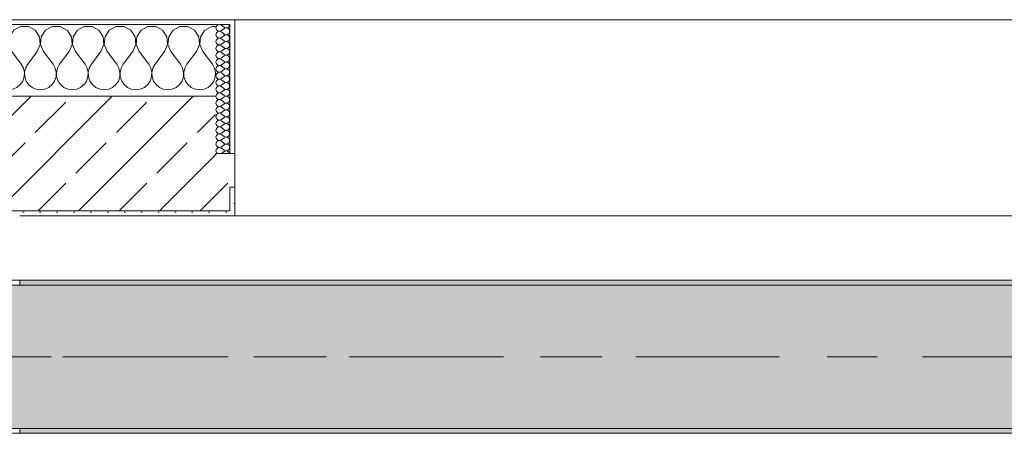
# Model space of a CAD drawing. Header units: metres. Extents: x -3.6 to 84.5, y -11 to 16.8.
# Tile 105 of 256: x 25.89 to 27.951, y 12.99 to 13.855. Entities that reach past the tile are written whole.
import ezdxf

# ---------------------------------------------------------------- set-up
doc = ezdxf.new("R2010")
doc.units = ezdxf.units.M
doc.header["$MEASUREMENT"] = 0
doc.linetypes.add('Achse', pattern=[0.2, 0.1, -0.05, 0, -0.05])
doc.linetypes.add('Strichlinie doppelt', pattern=[0.546806, 0.264583, -0.105833, 0.070556, -0.105833])
for name, color, linetype in [('451 - Universal.Achsen Raster', 7, 'Continuous'), ('604 - Struktur.Wand Aussen', 7, 'Continuous'), ('607 - Struktur.Stütze', 7, 'Continuous'), ('608 - Struktur.Träger', 7, 'Continuous')]:
    doc.layers.add(name, color=color, linetype=linetype)
pattern_1 = [(45, (0, 0), (-0.01767767, 0.01767767), [0, -0.025])]
pattern_2 = [(0, (0, 0), (0, 0.08660254), [0, -0.05]), (0, (0.025, 0.0433), (0, 0.08660254), [0, -0.05])]
pattern_3 = [(45, (0, 0), (-0.0848528, 0.0848528), []), (45, (-0.04243, 0.04243), (-0.0848528, 0.0848528), [0.09, -0.03])]

# ---------------------------------------------------------------- blocks, each defined once
blk = doc.blocks.new('*X33')
at = {"layer": '604 - Struktur.Wand Aussen', "color": 7, "linetype": 'Continuous', "lineweight": 5}
for p, q in [((25.1891, 13.833), (25.18, 13.8379)), ((25.1981, 13.8195), (25.1891, 13.833)), ((25.2109, 13.833), (25.2019, 13.8195)), ((25.2252, 13.8407), (25.2109, 13.833)), ((25.2415, 13.8407), (25.2252, 13.8407)), ((25.2558, 13.833), (25.2415, 13.8407)), ((25.2648, 13.8195), (25.2558, 13.833)), ((25.2776, 13.833), (25.2686, 13.8195)), ((25.2919, 13.8407), (25.2776, 13.833)), ((25.3081, 13.8407), (25.2919, 13.8407)), ((25.3224, 13.833), (25.3081, 13.8407)), ((25.3314, 13.8195), (25.3224, 13.833)), ((25.3442, 13.833), (25.3352, 13.8195)), ((25.3585, 13.8407), (25.3442, 13.833)), ((25.3748, 13.8407), (25.3585, 13.8407)), ((25.3891, 13.833), (25.3748, 13.8407)), ((25.3981, 13.8195), (25.3891, 13.833)), ((25.4109, 13.833), (25.4019, 13.8195)), ((25.4252, 13.8407), (25.4109, 13.833)), ((25.4415, 13.8407), (25.4252, 13.8407)), ((25.4558, 13.833), (25.4415, 13.8407)), ((25.4648, 13.8195), (25.4558, 13.833)), ((25.4776, 13.833), (25.4686, 13.8195)), ((25.4919, 13.8407), (25.4776, 13.833)), ((25.5081, 13.8407), (25.4919, 13.8407)), ((25.5224, 13.833), (25.5081, 13.8407)), ((25.5314, 13.8195), (25.5224, 13.833)), ((25.5442, 13.833), (25.5352, 13.8195)), ((25.5585, 13.8407), (25.5442, 13.833)), ((25.5748, 13.8407), (25.5585, 13.8407)), ((25.5891, 13.833), (25.5748, 13.8407)), ((25.5981, 13.8195), (25.5891, 13.833)), ((25.6109, 13.833), (25.6019, 13.8195)), ((25.6252, 13.8407), (25.6109, 13.833)), ((25.6415, 13.8407), (25.6252, 13.8407)), ((25.6558, 13.833), (25.6415, 13.8407)), ((25.6648, 13.8195), (25.6558, 13.833)), ((25.6776, 13.833), (25.6686, 13.8195)), ((25.6919, 13.8407), (25.6776, 13.833)), ((25.7081, 13.8407), (25.6919, 13.8407)), ((25.7224, 13.833), (25.7081, 13.8407)), ((25.7314, 13.8195), (25.7224, 13.833)), ((25.7442, 13.833), (25.7352, 13.8195)), ((25.7585, 13.8407), (25.7442, 13.833)), ((25.7748, 13.8407), (25.7585, 13.8407)), ((25.7891, 13.833), (25.7748, 13.8407)), ((25.7981, 13.8195), (25.7891, 13.833)), ((25.8109, 13.833), (25.8019, 13.8195)), ((25.8252, 13.8407), (25.8109, 13.833)), ((25.8415, 13.8407), (25.8252, 13.8407)), ((25.8558, 13.833), (25.8415, 13.8407)), ((25.8648, 13.8195), (25.8558, 13.833)), ((25.8776, 13.833), (25.8686, 13.8195)), ((25.8919, 13.8407), (25.8776, 13.833)), ((25.9081, 13.8407), (25.8919, 13.8407)), ((25.9224, 13.833), (25.9081, 13.8407)), ((25.9314, 13.8195), (25.9224, 13.833)), ((25.9442, 13.833), (25.9352, 13.8195)), ((25.9585, 13.8407), (25.9442, 13.833)), ((25.9748, 13.8407), (25.9585, 13.8407)), ((25.9891, 13.833), (25.9748, 13.8407)), ((25.9981, 13.8195), (25.9891, 13.833)), ((26.0109, 13.833), (26.0019, 13.8195)), ((26.0252, 13.8407), (26.0109, 13.833)), ((26.0415, 13.8407), (26.0252, 13.8407)), ((26.0558, 13.833), (26.0415, 13.8407)), ((26.0648, 13.8195), (26.0558, 13.833)), ((26.0776, 13.833), (26.0686, 13.8195)), ((26.0919, 13.8407), (26.0776, 13.833)), ((26.1081, 13.8407), (26.0919, 13.8407)), ((26.1224, 13.833), (26.1081, 13.8407)), ((26.1314, 13.8195), (26.1224, 13.833)), ((26.1442, 13.833), (26.1352, 13.8195)), ((26.1585, 13.8407), (26.1442, 13.833)), ((26.1748, 13.8407), (26.1585, 13.8407)), ((26.1891, 13.833), (26.1748, 13.8407)), ((26.1981, 13.8195), (26.1891, 13.833)), ((26.2109, 13.833), (26.2019, 13.8195)), ((26.2252, 13.8407), (26.2109, 13.833)), ((26.2415, 13.8407), (26.2252, 13.8407)), ((26.2558, 13.833), (26.2415, 13.8407)), ((26.2648, 13.8195), (26.2558, 13.833)), ((26.2776, 13.833), (26.2686, 13.8195)), ((26.2919, 13.8407), (26.2776, 13.833)), ((26.3, 13.8407), (26.2919, 13.8407)), ((25.1996, 13.8033), (25.1981, 13.8195)), ((25.2019, 13.8195), (25.2004, 13.8033)), ((25.2663, 13.8033), (25.2648, 13.8195)), ((25.2686, 13.8195), (25.267, 13.8033)), ((25.333, 13.8033), (25.3314, 13.8195)), ((25.3352, 13.8195), (25.3337, 13.8033)), ((25.3996, 13.8033), (25.3981, 13.8195)), ((25.4019, 13.8195), (25.4004, 13.8033)), ((25.4663, 13.8033), (25.4648, 13.8195)), ((25.4686, 13.8195), (25.467, 13.8033)), ((25.533, 13.8033), (25.5314, 13.8195)), ((25.5352, 13.8195), (25.5337, 13.8033)), ((25.5996, 13.8033), (25.5981, 13.8195)), ((25.6019, 13.8195), (25.6004, 13.8033)), ((25.6663, 13.8033), (25.6648, 13.8195)), ((25.6686, 13.8195), (25.667, 13.8033)), ((25.733, 13.8033), (25.7314, 13.8195)), ((25.7352, 13.8195), (25.7337, 13.8033)), ((25.7996, 13.8033), (25.7981, 13.8195)), ((25.8019, 13.8195), (25.8004, 13.8033)), ((25.8663, 13.8033), (25.8648, 13.8195)), ((25.8686, 13.8195), (25.867, 13.8033)), ((25.933, 13.8033), (25.9314, 13.8195)), ((25.9352, 13.8195), (25.9337, 13.8033)), ((25.9996, 13.8033), (25.9981, 13.8195)), ((26.0019, 13.8195), (26.0004, 13.8033)), ((26.0663, 13.8033), (26.0648, 13.8195)), ((26.0686, 13.8195), (26.067, 13.8033)), ((26.133, 13.8033), (26.1314, 13.8195)), ((26.1352, 13.8195), (26.1337, 13.8033)), ((26.1996, 13.8033), (26.1981, 13.8195)), ((26.2019, 13.8195), (26.2004, 13.8033)), ((26.2663, 13.8033), (26.2648, 13.8195)), ((26.2686, 13.8195), (26.267, 13.8033)), ((25.1933, 13.7883), (25.18, 13.7706)), ((25.1933, 13.7883), (25.1996, 13.8033)), ((25.2004, 13.8033), (25.2067, 13.7883)), ((25.2067, 13.7883), (25.2267, 13.7617)), ((25.26, 13.7883), (25.24, 13.7617)), ((25.26, 13.7883), (25.2663, 13.8033)), ((25.267, 13.8033), (25.2733, 13.7883)), ((25.2733, 13.7883), (25.2933, 13.7617)), ((25.3267, 13.7883), (25.3067, 13.7617)), ((25.3267, 13.7883), (25.333, 13.8033)), ((25.3337, 13.8033), (25.34, 13.7883)), ((25.34, 13.7883), (25.36, 13.7617)), ((25.3933, 13.7883), (25.3733, 13.7617)), ((25.3933, 13.7883), (25.3996, 13.8033)), ((25.4004, 13.8033), (25.4067, 13.7883)), ((25.4067, 13.7883), (25.4267, 13.7617)), ((25.46, 13.7883), (25.44, 13.7617)), ((25.46, 13.7883), (25.4663, 13.8033)), ((25.467, 13.8033), (25.4733, 13.7883)), ((25.4733, 13.7883), (25.4933, 13.7617)), ((25.5267, 13.7883), (25.5067, 13.7617)), ((25.5267, 13.7883), (25.533, 13.8033)), ((25.5337, 13.8033), (25.54, 13.7883)), ((25.54, 13.7883), (25.56, 13.7617)), ((25.5933, 13.7883), (25.5733, 13.7617)), ((25.5933, 13.7883), (25.5996, 13.8033)), ((25.6004, 13.8033), (25.6067, 13.7883)), ((25.6067, 13.7883), (25.6267, 13.7617)), ((25.66, 13.7883), (25.64, 13.7617)), ((25.66, 13.7883), (25.6663, 13.8033)), ((25.667, 13.8033), (25.6733, 13.7883)), ((25.6733, 13.7883), (25.6933, 13.7617)), ((25.7267, 13.7883), (25.7067, 13.7617)), ((25.7267, 13.7883), (25.733, 13.8033)), ((25.7337, 13.8033), (25.74, 13.7883)), ((25.74, 13.7883), (25.76, 13.7617)), ((25.7933, 13.7883), (25.7733, 13.7617)), ((25.7933, 13.7883), (25.7996, 13.8033)), ((25.8004, 13.8033), (25.8067, 13.7883)), ((25.8067, 13.7883), (25.8267, 13.7617)), ((25.86, 13.7883), (25.84, 13.7617)), ((25.86, 13.7883), (25.8663, 13.8033)), ((25.867, 13.8033), (25.8733, 13.7883)), ((25.8733, 13.7883), (25.8933, 13.7617)), ((25.9267, 13.7883), (25.9067, 13.7617)), ((25.9267, 13.7883), (25.933, 13.8033)), ((25.9337, 13.8033), (25.94, 13.7883)), ((25.94, 13.7883), (25.96, 13.7617)), ((25.9933, 13.7883), (25.9733, 13.7617)), ((25.9933, 13.7883), (25.9996, 13.8033)), ((26.0004, 13.8033), (26.0067, 13.7883)), ((26.0067, 13.7883), (26.0267, 13.7617)), ((26.06, 13.7883), (26.04, 13.7617)), ((26.06, 13.7883), (26.0663, 13.8033)), ((26.067, 13.8033), (26.0733, 13.7883)), ((26.0733, 13.7883), (26.0933, 13.7617)), ((26.1267, 13.7883), (26.1067, 13.7617)), ((26.1267, 13.7883), (26.133, 13.8033)), ((26.1337, 13.8033), (26.14, 13.7883)), ((26.14, 13.7883), (26.16, 13.7617)), ((26.1933, 13.7883), (26.1733, 13.7617)), ((26.1933, 13.7883), (26.1996, 13.8033)), ((26.2004, 13.8033), (26.2067, 13.7883)), ((26.2067, 13.7883), (26.2267, 13.7617)), ((26.26, 13.7883), (26.24, 13.7617)), ((26.26, 13.7883), (26.2663, 13.8033)), ((26.267, 13.8033), (26.2733, 13.7883)), ((26.2733, 13.7883), (26.2933, 13.7617)), ((25.2311, 13.7536), (25.2267, 13.7617)), ((25.2332, 13.7447), (25.2311, 13.7536)), ((25.2355, 13.7536), (25.2335, 13.7447)), ((25.24, 13.7617), (25.2355, 13.7536)), ((25.2978, 13.7536), (25.2933, 13.7617)), ((25.2999, 13.7447), (25.2978, 13.7536)), ((25.3022, 13.7536), (25.3001, 13.7447)), ((25.3067, 13.7617), (25.3022, 13.7536)), ((25.3645, 13.7536), (25.36, 13.7617)), ((25.3665, 13.7447), (25.3645, 13.7536)), ((25.3689, 13.7536), (25.3668, 13.7447)), ((25.3733, 13.7617), (25.3689, 13.7536)), ((25.4311, 13.7536), (25.4267, 13.7617)), ((25.4332, 13.7447), (25.4311, 13.7536)), ((25.4355, 13.7536), (25.4335, 13.7447)), ((25.44, 13.7617), (25.4355, 13.7536)), ((25.4978, 13.7536), (25.4933, 13.7617)), ((25.4999, 13.7447), (25.4978, 13.7536)), ((25.5022, 13.7536), (25.5001, 13.7447)), ((25.5067, 13.7617), (25.5022, 13.7536)), ((25.5645, 13.7536), (25.56, 13.7617)), ((25.5665, 13.7447), (25.5645, 13.7536)), ((25.5689, 13.7536), (25.5668, 13.7447)), ((25.5733, 13.7617), (25.5689, 13.7536)), ((25.6311, 13.7536), (25.6267, 13.7617)), ((25.6332, 13.7447), (25.6311, 13.7536)), ((25.6355, 13.7536), (25.6335, 13.7447)), ((25.64, 13.7617), (25.6355, 13.7536)), ((25.6978, 13.7536), (25.6933, 13.7617)), ((25.6999, 13.7447), (25.6978, 13.7536)), ((25.7022, 13.7536), (25.7001, 13.7447)), ((25.7067, 13.7617), (25.7022, 13.7536)), ((25.7645, 13.7536), (25.76, 13.7617)), ((25.7665, 13.7447), (25.7645, 13.7536)), ((25.7689, 13.7536), (25.7668, 13.7447)), ((25.7733, 13.7617), (25.7689, 13.7536)), ((25.8311, 13.7536), (25.8267, 13.7617)), ((25.8332, 13.7447), (25.8311, 13.7536)), ((25.8355, 13.7536), (25.8335, 13.7447)), ((25.84, 13.7617), (25.8355, 13.7536)), ((25.8978, 13.7536), (25.8933, 13.7617)), ((25.8999, 13.7447), (25.8978, 13.7536)), ((25.9022, 13.7536), (25.9001, 13.7447)), ((25.9067, 13.7617), (25.9022, 13.7536)), ((25.9645, 13.7536), (25.96, 13.7617)), ((25.9665, 13.7447), (25.9645, 13.7536)), ((25.9689, 13.7536), (25.9668, 13.7447)), ((25.9733, 13.7617), (25.9689, 13.7536)), ((26.0311, 13.7536), (26.0267, 13.7617)), ((26.0332, 13.7447), (26.0311, 13.7536)), ((26.0355, 13.7536), (26.0335, 13.7447)), ((26.04, 13.7617), (26.0355, 13.7536)), ((26.0978, 13.7536), (26.0933, 13.7617)), ((26.0999, 13.7447), (26.0978, 13.7536)), ((26.1022, 13.7536), (26.1001, 13.7447)), ((26.1067, 13.7617), (26.1022, 13.7536)), ((26.1645, 13.7536), (26.16, 13.7617)), ((26.1665, 13.7447), (26.1645, 13.7536)), ((26.1689, 13.7536), (26.1668, 13.7447)), ((26.1733, 13.7617), (26.1689, 13.7536)), ((26.2311, 13.7536), (26.2267, 13.7617)), ((26.2332, 13.7447), (26.2311, 13.7536)), ((26.2355, 13.7536), (26.2335, 13.7447)), ((26.24, 13.7617), (26.2355, 13.7536)), ((26.2978, 13.7536), (26.2933, 13.7617)), ((26.2999, 13.7447), (26.2978, 13.7536)), ((25.2246, 13.7192), (25.2298, 13.7268)), ((25.2298, 13.7268), (25.2328, 13.7355)), ((25.2328, 13.7355), (25.2332, 13.7447)), ((25.2335, 13.7447), (25.2339, 13.7355)), ((25.2339, 13.7355), (25.2369, 13.7268)), ((25.2369, 13.7268), (25.2421, 13.7192)), ((25.2913, 13.7192), (25.2965, 13.7268)), ((25.2965, 13.7268), (25.2994, 13.7355)), ((25.2994, 13.7355), (25.2999, 13.7447)), ((25.3001, 13.7447), (25.3006, 13.7355)), ((25.3006, 13.7355), (25.3035, 13.7268)), ((25.3035, 13.7268), (25.3087, 13.7192)), ((25.3579, 13.7192), (25.3631, 13.7268)), ((25.3631, 13.7268), (25.3661, 13.7355)), ((25.3661, 13.7355), (25.3665, 13.7447)), ((25.3668, 13.7447), (25.3672, 13.7355)), ((25.3672, 13.7355), (25.3702, 13.7268)), ((25.3702, 13.7268), (25.3754, 13.7192)), ((25.4246, 13.7192), (25.4298, 13.7268)), ((25.4298, 13.7268), (25.4328, 13.7355)), ((25.4328, 13.7355), (25.4332, 13.7447)), ((25.4335, 13.7447), (25.4339, 13.7355)), ((25.4339, 13.7355), (25.4369, 13.7268)), ((25.4369, 13.7268), (25.4421, 13.7192)), ((25.4913, 13.7192), (25.4965, 13.7268)), ((25.4965, 13.7268), (25.4994, 13.7355)), ((25.4994, 13.7355), (25.4999, 13.7447)), ((25.5001, 13.7447), (25.5006, 13.7355)), ((25.5006, 13.7355), (25.5035, 13.7268)), ((25.5035, 13.7268), (25.5087, 13.7192)), ((25.5579, 13.7192), (25.5631, 13.7268)), ((25.5631, 13.7268), (25.5661, 13.7355)), ((25.5661, 13.7355), (25.5665, 13.7447)), ((25.5668, 13.7447), (25.5672, 13.7355)), ((25.5672, 13.7355), (25.5702, 13.7268)), ((25.5702, 13.7268), (25.5754, 13.7192)), ((25.6246, 13.7192), (25.6298, 13.7268)), ((25.6298, 13.7268), (25.6328, 13.7355)), ((25.6328, 13.7355), (25.6332, 13.7447)), ((25.6335, 13.7447), (25.6339, 13.7355)), ((25.6339, 13.7355), (25.6369, 13.7268)), ((25.6369, 13.7268), (25.6421, 13.7192)), ((25.6913, 13.7192), (25.6965, 13.7268)), ((25.6965, 13.7268), (25.6994, 13.7355)), ((25.6994, 13.7355), (25.6999, 13.7447)), ((25.7001, 13.7447), (25.7006, 13.7355)), ((25.7006, 13.7355), (25.7035, 13.7268)), ((25.7035, 13.7268), (25.7087, 13.7192)), ((25.7579, 13.7192), (25.7631, 13.7268)), ((25.7631, 13.7268), (25.7661, 13.7355)), ((25.7661, 13.7355), (25.7665, 13.7447)), ((25.7668, 13.7447), (25.7672, 13.7355)), ((25.7672, 13.7355), (25.7702, 13.7268)), ((25.7702, 13.7268), (25.7754, 13.7192)), ((25.8246, 13.7192), (25.8298, 13.7268)), ((25.8298, 13.7268), (25.8328, 13.7355)), ((25.8328, 13.7355), (25.8332, 13.7447)), ((25.8335, 13.7447), (25.8339, 13.7355)), ((25.8339, 13.7355), (25.8369, 13.7268)), ((25.8369, 13.7268), (25.8421, 13.7192)), ((25.8913, 13.7192), (25.8965, 13.7268)), ((25.8965, 13.7268), (25.8994, 13.7355)), ((25.8994, 13.7355), (25.8999, 13.7447)), ((25.9001, 13.7447), (25.9006, 13.7355)), ((25.9006, 13.7355), (25.9035, 13.7268)), ((25.9035, 13.7268), (25.9087, 13.7192)), ((25.9579, 13.7192), (25.9631, 13.7268)), ((25.9631, 13.7268), (25.9661, 13.7355)), ((25.9661, 13.7355), (25.9665, 13.7447)), ((25.9668, 13.7447), (25.9672, 13.7355)), ((25.9672, 13.7355), (25.9702, 13.7268)), ((25.9702, 13.7268), (25.9754, 13.7192)), ((26.0246, 13.7192), (26.0298, 13.7268)), ((26.0298, 13.7268), (26.0328, 13.7355)), ((26.0328, 13.7355), (26.0332, 13.7447)), ((26.0335, 13.7447), (26.0339, 13.7355)), ((26.0339, 13.7355), (26.0369, 13.7268)), ((26.0369, 13.7268), (26.0421, 13.7192)), ((26.0913, 13.7192), (26.0965, 13.7268)), ((26.0965, 13.7268), (26.0994, 13.7355)), ((26.0994, 13.7355), (26.0999, 13.7447)), ((26.1001, 13.7447), (26.1006, 13.7355)), ((26.1006, 13.7355), (26.1035, 13.7268)), ((26.1035, 13.7268), (26.1087, 13.7192)), ((26.1579, 13.7192), (26.1631, 13.7268)), ((26.1631, 13.7268), (26.1661, 13.7355)), ((26.1661, 13.7355), (26.1665, 13.7447)), ((26.1668, 13.7447), (26.1672, 13.7355)), ((26.1672, 13.7355), (26.1702, 13.7268)), ((26.1702, 13.7268), (26.1754, 13.7192)), ((26.2246, 13.7192), (26.2298, 13.7268)), ((26.2298, 13.7268), (26.2328, 13.7355)), ((26.2328, 13.7355), (26.2332, 13.7447)), ((26.2335, 13.7447), (26.2339, 13.7355)), ((26.2339, 13.7355), (26.2369, 13.7268)), ((26.2369, 13.7268), (26.2421, 13.7192)), ((26.2913, 13.7192), (26.2965, 13.7268)), ((26.2965, 13.7268), (26.2994, 13.7355)), ((26.2994, 13.7355), (26.2999, 13.7447)), ((25.18, 13.7154), (25.1825, 13.7133)), ((25.1825, 13.7133), (25.1909, 13.7096)), ((25.1909, 13.7096), (25.2, 13.7083)), ((25.2, 13.7083), (25.2091, 13.7096)), ((25.2091, 13.7096), (25.2175, 13.7133)), ((25.2175, 13.7133), (25.2246, 13.7192)), ((25.2421, 13.7192), (25.2491, 13.7133)), ((25.2491, 13.7133), (25.2576, 13.7096)), ((25.2576, 13.7096), (25.2667, 13.7083)), ((25.2667, 13.7083), (25.2758, 13.7096)), ((25.2758, 13.7096), (25.2842, 13.7133)), ((25.2842, 13.7133), (25.2913, 13.7192)), ((25.3087, 13.7192), (25.3158, 13.7133)), ((25.3158, 13.7133), (25.3242, 13.7096)), ((25.3242, 13.7096), (25.3333, 13.7083)), ((25.3333, 13.7083), (25.3424, 13.7096)), ((25.3424, 13.7096), (25.3509, 13.7133)), ((25.3509, 13.7133), (25.3579, 13.7192)), ((25.3754, 13.7192), (25.3825, 13.7133)), ((25.3825, 13.7133), (25.3909, 13.7096)), ((25.3909, 13.7096), (25.4, 13.7083)), ((25.4, 13.7083), (25.4091, 13.7096)), ((25.4091, 13.7096), (25.4175, 13.7133)), ((25.4175, 13.7133), (25.4246, 13.7192)), ((25.4421, 13.7192), (25.4491, 13.7133)), ((25.4491, 13.7133), (25.4576, 13.7096)), ((25.4576, 13.7096), (25.4667, 13.7083)), ((25.4667, 13.7083), (25.4758, 13.7096)), ((25.4758, 13.7096), (25.4842, 13.7133)), ((25.4842, 13.7133), (25.4913, 13.7192)), ((25.5087, 13.7192), (25.5158, 13.7133)), ((25.5158, 13.7133), (25.5242, 13.7096)), ((25.5242, 13.7096), (25.5333, 13.7083)), ((25.5333, 13.7083), (25.5424, 13.7096)), ((25.5424, 13.7096), (25.5509, 13.7133)), ((25.5509, 13.7133), (25.5579, 13.7192)), ((25.5754, 13.7192), (25.5825, 13.7133)), ((25.5825, 13.7133), (25.5909, 13.7096)), ((25.5909, 13.7096), (25.6, 13.7083)), ((25.6, 13.7083), (25.6091, 13.7096)), ((25.6091, 13.7096), (25.6175, 13.7133)), ((25.6175, 13.7133), (25.6246, 13.7192)), ((25.6421, 13.7192), (25.6491, 13.7133)), ((25.6491, 13.7133), (25.6576, 13.7096)), ((25.6576, 13.7096), (25.6667, 13.7083)), ((25.6667, 13.7083), (25.6758, 13.7096)), ((25.6758, 13.7096), (25.6842, 13.7133)), ((25.6842, 13.7133), (25.6913, 13.7192)), ((25.7087, 13.7192), (25.7158, 13.7133)), ((25.7158, 13.7133), (25.7242, 13.7096)), ((25.7242, 13.7096), (25.7333, 13.7083)), ((25.7333, 13.7083), (25.7424, 13.7096)), ((25.7424, 13.7096), (25.7509, 13.7133)), ((25.7509, 13.7133), (25.7579, 13.7192)), ((25.7754, 13.7192), (25.7825, 13.7133)), ((25.7825, 13.7133), (25.7909, 13.7096)), ((25.7909, 13.7096), (25.8, 13.7083)), ((25.8, 13.7083), (25.8091, 13.7096)), ((25.8091, 13.7096), (25.8175, 13.7133)), ((25.8175, 13.7133), (25.8246, 13.7192)), ((25.8421, 13.7192), (25.8491, 13.7133)), ((25.8491, 13.7133), (25.8576, 13.7096)), ((25.8576, 13.7096), (25.8667, 13.7083)), ((25.8667, 13.7083), (25.8758, 13.7096)), ((25.8758, 13.7096), (25.8842, 13.7133)), ((25.8842, 13.7133), (25.8913, 13.7192)), ((25.9087, 13.7192), (25.9158, 13.7133)), ((25.9158, 13.7133), (25.9242, 13.7096)), ((25.9242, 13.7096), (25.9333, 13.7083)), ((25.9333, 13.7083), (25.9424, 13.7096)), ((25.9424, 13.7096), (25.9509, 13.7133)), ((25.9509, 13.7133), (25.9579, 13.7192)), ((25.9754, 13.7192), (25.9825, 13.7133)), ((25.9825, 13.7133), (25.9909, 13.7096)), ((25.9909, 13.7096), (26, 13.7083)), ((26, 13.7083), (26.0091, 13.7096)), ((26.0091, 13.7096), (26.0175, 13.7133)), ((26.0175, 13.7133), (26.0246, 13.7192)), ((26.0421, 13.7192), (26.0491, 13.7133)), ((26.0491, 13.7133), (26.0576, 13.7096)), ((26.0576, 13.7096), (26.0667, 13.7083)), ((26.0667, 13.7083), (26.0758, 13.7096)), ((26.0758, 13.7096), (26.0842, 13.7133)), ((26.0842, 13.7133), (26.0913, 13.7192)), ((26.1087, 13.7192), (26.1158, 13.7133)), ((26.1158, 13.7133), (26.1242, 13.7096)), ((26.1242, 13.7096), (26.1333, 13.7083)), ((26.1333, 13.7083), (26.1424, 13.7096)), ((26.1424, 13.7096), (26.1509, 13.7133)), ((26.1509, 13.7133), (26.1579, 13.7192)), ((26.1754, 13.7192), (26.1825, 13.7133)), ((26.1825, 13.7133), (26.1909, 13.7096)), ((26.1909, 13.7096), (26.2, 13.7083)), ((26.2, 13.7083), (26.2091, 13.7096)), ((26.2091, 13.7096), (26.2175, 13.7133)), ((26.2175, 13.7133), (26.2246, 13.7192)), ((26.2421, 13.7192), (26.2491, 13.7133)), ((26.2491, 13.7133), (26.2576, 13.7096)), ((26.2576, 13.7096), (26.2667, 13.7083)), ((26.2667, 13.7083), (26.2758, 13.7096)), ((26.2758, 13.7096), (26.2842, 13.7133)), ((26.2842, 13.7133), (26.2913, 13.7192))]:
    blk.add_line(p, q, dxfattribs=at)
blk = doc.blocks.new('*X57')
at = {"layer": '604 - Struktur.Wand Aussen', "color": 7, "linetype": 'Continuous', "lineweight": 5}
for p, q in [((26.3018, 13.8416), (26.3007, 13.8379)), ((26.3007, 13.8379), (26.3018, 13.8341)), ((26.3047, 13.8442), (26.3018, 13.8416)), ((26.3018, 13.8341), (26.3047, 13.8315)), ((26.3047, 13.83), (26.3018, 13.8273)), ((26.3085, 13.845), (26.3047, 13.8442)), ((26.3047, 13.8315), (26.3085, 13.8307)), ((26.3085, 13.8307), (26.3047, 13.83)), ((26.3121, 13.8436), (26.3085, 13.845)), ((26.3085, 13.8307), (26.3121, 13.8321)), ((26.3121, 13.8293), (26.3085, 13.8307)), ((26.3121, 13.8436), (26.3179, 13.8393)), ((26.3121, 13.8321), (26.3179, 13.8364)), ((26.3121, 13.8293), (26.3179, 13.825)), ((26.3179, 13.8393), (26.3196, 13.8383)), ((26.3196, 13.8374), (26.3179, 13.8364)), ((26.3196, 13.8383), (26.3215, 13.8379)), ((26.3215, 13.8378), (26.3196, 13.8374)), ((26.3215, 13.8379), (26.3235, 13.838)), ((26.3235, 13.8377), (26.3215, 13.8378)), ((26.3235, 13.838), (26.3253, 13.8386)), ((26.3253, 13.8371), (26.3235, 13.8377)), ((26.3253, 13.8386), (26.327, 13.8397)), ((26.327, 13.836), (26.3253, 13.8371)), ((26.327, 13.8397), (26.3282, 13.8412)), ((26.3282, 13.8345), (26.327, 13.836)), ((26.3282, 13.8412), (26.329, 13.843)), ((26.329, 13.8327), (26.3282, 13.8345)), ((26.329, 13.843), (26.3293, 13.845)), ((26.3293, 13.8307), (26.329, 13.8327)), ((26.329, 13.8288), (26.3293, 13.8307)), ((26.3018, 13.8273), (26.3007, 13.8236)), ((26.3007, 13.8236), (26.3018, 13.8198)), ((26.3018, 13.813), (26.3007, 13.8093)), ((26.3007, 13.8093), (26.3018, 13.8055)), ((26.3018, 13.8198), (26.3047, 13.8172)), ((26.3047, 13.8157), (26.3018, 13.813)), ((26.3047, 13.8172), (26.3085, 13.8165)), ((26.3085, 13.8164), (26.3047, 13.8157)), ((26.3085, 13.8165), (26.3121, 13.8179)), ((26.3121, 13.815), (26.3085, 13.8164)), ((26.3121, 13.8179), (26.3179, 13.8221)), ((26.3121, 13.815), (26.3179, 13.8107)), ((26.3179, 13.825), (26.3196, 13.824)), ((26.3196, 13.8231), (26.3179, 13.8221)), ((26.3179, 13.8107), (26.3196, 13.8098)), ((26.3196, 13.8088), (26.3179, 13.8079)), ((26.3196, 13.824), (26.3215, 13.8236)), ((26.3215, 13.8235), (26.3196, 13.8231)), ((26.3196, 13.8098), (26.3215, 13.8093)), ((26.3215, 13.8093), (26.3196, 13.8088)), ((26.3215, 13.8236), (26.3235, 13.8237)), ((26.3235, 13.8234), (26.3215, 13.8235)), ((26.3215, 13.8093), (26.3235, 13.8094)), ((26.3235, 13.8092), (26.3215, 13.8093)), ((26.3235, 13.8237), (26.3253, 13.8243)), ((26.3253, 13.8228), (26.3235, 13.8234)), ((26.3235, 13.8094), (26.3253, 13.81)), ((26.3253, 13.8085), (26.3235, 13.8092)), ((26.3253, 13.8243), (26.327, 13.8254)), ((26.327, 13.8217), (26.3253, 13.8228)), ((26.3253, 13.81), (26.327, 13.8112)), ((26.327, 13.8254), (26.3282, 13.827)), ((26.3282, 13.8202), (26.327, 13.8217)), ((26.327, 13.8112), (26.3282, 13.8127)), ((26.3282, 13.827), (26.329, 13.8288)), ((26.329, 13.8184), (26.3282, 13.8202)), ((26.3282, 13.8127), (26.329, 13.8145)), ((26.3293, 13.8164), (26.329, 13.8184)), ((26.329, 13.8145), (26.3293, 13.8164)), ((26.3018, 13.7988), (26.3007, 13.795)), ((26.3007, 13.795), (26.3018, 13.7912)), ((26.3018, 13.8055), (26.3047, 13.8029)), ((26.3047, 13.8014), (26.3018, 13.7988)), ((26.3018, 13.7912), (26.3047, 13.7886)), ((26.3047, 13.8029), (26.3085, 13.8022)), ((26.3085, 13.8021), (26.3047, 13.8014)), ((26.3047, 13.7886), (26.3085, 13.7879)), ((26.3085, 13.8022), (26.3121, 13.8036)), ((26.3121, 13.8007), (26.3085, 13.8021)), ((26.3085, 13.7879), (26.3121, 13.7893)), ((26.3121, 13.8036), (26.3179, 13.8079)), ((26.3121, 13.8007), (26.3179, 13.7964)), ((26.3121, 13.7893), (26.3179, 13.7936)), ((26.3179, 13.7964), (26.3196, 13.7955)), ((26.3196, 13.7945), (26.3179, 13.7936)), ((26.3196, 13.7955), (26.3215, 13.795)), ((26.3215, 13.795), (26.3196, 13.7945)), ((26.3215, 13.795), (26.3235, 13.7951)), ((26.3235, 13.7949), (26.3215, 13.795)), ((26.3235, 13.7951), (26.3253, 13.7958)), ((26.3253, 13.7942), (26.3235, 13.7949)), ((26.327, 13.8074), (26.3253, 13.8085)), ((26.3253, 13.7958), (26.327, 13.7969)), ((26.327, 13.7931), (26.3253, 13.7942)), ((26.3282, 13.8059), (26.327, 13.8074)), ((26.327, 13.7969), (26.3282, 13.7984)), ((26.3282, 13.7916), (26.327, 13.7931)), ((26.329, 13.8041), (26.3282, 13.8059)), ((26.3282, 13.7984), (26.329, 13.8002)), ((26.329, 13.7898), (26.3282, 13.7916)), ((26.3293, 13.8021), (26.329, 13.8041)), ((26.329, 13.8002), (26.3293, 13.8021)), ((26.3293, 13.7879), (26.329, 13.7898)), ((26.3018, 13.7845), (26.3007, 13.7807)), ((26.3007, 13.7807), (26.3018, 13.777)), ((26.3018, 13.7702), (26.3007, 13.7664)), ((26.3047, 13.7871), (26.3018, 13.7845)), ((26.3018, 13.777), (26.3047, 13.7743)), ((26.3047, 13.7728), (26.3018, 13.7702)), ((26.3085, 13.7878), (26.3047, 13.7871)), ((26.3047, 13.7743), (26.3085, 13.7736)), ((26.3085, 13.7735), (26.3047, 13.7728)), ((26.3121, 13.7864), (26.3085, 13.7878)), ((26.3085, 13.7736), (26.3121, 13.775)), ((26.3121, 13.7721), (26.3085, 13.7735)), ((26.3121, 13.7864), (26.3179, 13.7821)), ((26.3121, 13.775), (26.3179, 13.7793)), ((26.3121, 13.7721), (26.3179, 13.7679)), ((26.3179, 13.7821), (26.3196, 13.7812)), ((26.3196, 13.7802), (26.3179, 13.7793)), ((26.3179, 13.7679), (26.3196, 13.7669)), ((26.3196, 13.7812), (26.3215, 13.7807)), ((26.3215, 13.7807), (26.3196, 13.7802)), ((26.3215, 13.7807), (26.3235, 13.7808)), ((26.3235, 13.7806), (26.3215, 13.7807)), ((26.3235, 13.7808), (26.3253, 13.7815)), ((26.3253, 13.78), (26.3235, 13.7806)), ((26.3253, 13.7815), (26.327, 13.7826)), ((26.327, 13.7788), (26.3253, 13.78)), ((26.3253, 13.7672), (26.327, 13.7683)), ((26.327, 13.7826), (26.3282, 13.7841)), ((26.3282, 13.7773), (26.327, 13.7788)), ((26.327, 13.7683), (26.3282, 13.7698)), ((26.3282, 13.7841), (26.329, 13.7859)), ((26.329, 13.7755), (26.3282, 13.7773)), ((26.3282, 13.7698), (26.329, 13.7716)), ((26.329, 13.7859), (26.3293, 13.7879)), ((26.3293, 13.7736), (26.329, 13.7755)), ((26.329, 13.7716), (26.3293, 13.7736)), ((26.3007, 13.7664), (26.3018, 13.7627)), ((26.3018, 13.7559), (26.3007, 13.7521)), ((26.3007, 13.7521), (26.3018, 13.7484)), ((26.3018, 13.7627), (26.3047, 13.76)), ((26.3047, 13.7585), (26.3018, 13.7559)), ((26.3018, 13.7484), (26.3047, 13.7458)), ((26.3047, 13.76), (26.3085, 13.7593)), ((26.3085, 13.7593), (26.3047, 13.7585)), ((26.3085, 13.7593), (26.3121, 13.7607)), ((26.3121, 13.7579), (26.3085, 13.7593)), ((26.3121, 13.7607), (26.3179, 13.765)), ((26.3121, 13.7579), (26.3179, 13.7536)), ((26.3121, 13.7464), (26.3179, 13.7507)), ((26.3196, 13.766), (26.3179, 13.765)), ((26.3179, 13.7536), (26.3196, 13.7526)), ((26.3196, 13.7517), (26.3179, 13.7507)), ((26.3196, 13.7669), (26.3215, 13.7665)), ((26.3215, 13.7664), (26.3196, 13.766)), ((26.3196, 13.7526), (26.3215, 13.7522)), ((26.3215, 13.7521), (26.3196, 13.7517)), ((26.3215, 13.7665), (26.3235, 13.7666)), ((26.3235, 13.7663), (26.3215, 13.7664)), ((26.3215, 13.7522), (26.3235, 13.7523)), ((26.3235, 13.752), (26.3215, 13.7521)), ((26.3235, 13.7666), (26.3253, 13.7672)), ((26.3253, 13.7657), (26.3235, 13.7663)), ((26.3235, 13.7523), (26.3253, 13.7529)), ((26.3253, 13.7514), (26.3235, 13.752)), ((26.327, 13.7646), (26.3253, 13.7657)), ((26.3253, 13.7529), (26.327, 13.754)), ((26.327, 13.7503), (26.3253, 13.7514)), ((26.3282, 13.763), (26.327, 13.7646)), ((26.327, 13.754), (26.3282, 13.7555)), ((26.3282, 13.7488), (26.327, 13.7503)), ((26.329, 13.7612), (26.3282, 13.763)), ((26.3282, 13.7555), (26.329, 13.7573)), ((26.329, 13.747), (26.3282, 13.7488)), ((26.3293, 13.7593), (26.329, 13.7612)), ((26.329, 13.7573), (26.3293, 13.7593)), ((26.3293, 13.745), (26.329, 13.747)), ((26.3018, 13.7416), (26.3007, 13.7379)), ((26.3007, 13.7379), (26.3018, 13.7341)), ((26.3018, 13.7273), (26.3007, 13.7236)), ((26.3047, 13.7442), (26.3018, 13.7416)), ((26.3018, 13.7341), (26.3047, 13.7315)), ((26.3047, 13.73), (26.3018, 13.7273)), ((26.3047, 13.7458), (26.3085, 13.745)), ((26.3085, 13.745), (26.3047, 13.7442)), ((26.3047, 13.7315), (26.3085, 13.7307)), ((26.3085, 13.7307), (26.3047, 13.73)), ((26.3085, 13.745), (26.3121, 13.7464)), ((26.3121, 13.7436), (26.3085, 13.745)), ((26.3085, 13.7307), (26.3121, 13.7321)), ((26.3121, 13.7293), (26.3085, 13.7307)), ((26.3121, 13.7436), (26.3179, 13.7393)), ((26.3121, 13.7321), (26.3179, 13.7364)), ((26.3121, 13.7293), (26.3179, 13.725)), ((26.3179, 13.7393), (26.3196, 13.7383)), ((26.3196, 13.7374), (26.3179, 13.7364)), ((26.3196, 13.7383), (26.3215, 13.7379)), ((26.3215, 13.7378), (26.3196, 13.7374)), ((26.3215, 13.7379), (26.3235, 13.738)), ((26.3235, 13.7377), (26.3215, 13.7378)), ((26.3235, 13.738), (26.3253, 13.7386)), ((26.3253, 13.7371), (26.3235, 13.7377)), ((26.3253, 13.7386), (26.327, 13.7397)), ((26.327, 13.736), (26.3253, 13.7371)), ((26.327, 13.7397), (26.3282, 13.7412)), ((26.3282, 13.7345), (26.327, 13.736)), ((26.327, 13.7254), (26.3282, 13.727)), ((26.3282, 13.7412), (26.329, 13.743)), ((26.329, 13.7327), (26.3282, 13.7345)), ((26.3282, 13.727), (26.329, 13.7288)), ((26.329, 13.743), (26.3293, 13.745)), ((26.3293, 13.7307), (26.329, 13.7327)), ((26.329, 13.7288), (26.3293, 13.7307)), ((26.3007, 13.7236), (26.3018, 13.7198)), ((26.3018, 13.713), (26.3007, 13.7093)), ((26.3007, 13.7093), (26.3018, 13.7055)), ((26.3018, 13.7198), (26.3047, 13.7172)), ((26.3047, 13.7157), (26.3018, 13.713)), ((26.3018, 13.7055), (26.3047, 13.7029)), ((26.3047, 13.7172), (26.3085, 13.7165)), ((26.3085, 13.7164), (26.3047, 13.7157)), ((26.3085, 13.7165), (26.3121, 13.7179)), ((26.3121, 13.715), (26.3085, 13.7164)), ((26.3121, 13.7179), (26.3179, 13.7221)), ((26.3121, 13.715), (26.3179, 13.7107)), ((26.3121, 13.7036), (26.3179, 13.7079)), ((26.3179, 13.725), (26.3196, 13.724)), ((26.3196, 13.7231), (26.3179, 13.7221)), ((26.3179, 13.7107), (26.3196, 13.7098)), ((26.3196, 13.7088), (26.3179, 13.7079)), ((26.3196, 13.724), (26.3215, 13.7236)), ((26.3215, 13.7235), (26.3196, 13.7231)), ((26.3196, 13.7098), (26.3215, 13.7093)), ((26.3215, 13.7093), (26.3196, 13.7088)), ((26.3215, 13.7236), (26.3235, 13.7237)), ((26.3235, 13.7234), (26.3215, 13.7235)), ((26.3215, 13.7093), (26.3235, 13.7094)), ((26.3235, 13.7092), (26.3215, 13.7093)), ((26.3235, 13.7237), (26.3253, 13.7243)), ((26.3253, 13.7228), (26.3235, 13.7234)), ((26.3235, 13.7094), (26.3253, 13.71)), ((26.3253, 13.7085), (26.3235, 13.7092)), ((26.3253, 13.7243), (26.327, 13.7254)), ((26.327, 13.7217), (26.3253, 13.7228)), ((26.3253, 13.71), (26.327, 13.7112)), ((26.327, 13.7074), (26.3253, 13.7085)), ((26.3282, 13.7202), (26.327, 13.7217)), ((26.327, 13.7112), (26.3282, 13.7127)), ((26.3282, 13.7059), (26.327, 13.7074)), ((26.329, 13.7184), (26.3282, 13.7202)), ((26.3282, 13.7127), (26.329, 13.7145)), ((26.329, 13.7041), (26.3282, 13.7059)), ((26.3293, 13.7164), (26.329, 13.7184)), ((26.329, 13.7145), (26.3293, 13.7164)), ((26.3018, 13.6988), (26.3007, 13.695)), ((26.3007, 13.695), (26.3018, 13.6912)), ((26.3047, 13.7014), (26.3018, 13.6988)), ((26.3018, 13.6912), (26.3047, 13.6886)), ((26.3047, 13.6871), (26.3018, 13.6845)), ((26.3047, 13.7029), (26.3085, 13.7022)), ((26.3085, 13.7021), (26.3047, 13.7014)), ((26.3047, 13.6886), (26.3085, 13.6879)), ((26.3085, 13.6878), (26.3047, 13.6871)), ((26.3085, 13.7022), (26.3121, 13.7036)), ((26.3121, 13.7007), (26.3085, 13.7021)), ((26.3085, 13.6879), (26.3121, 13.6893)), ((26.3121, 13.6864), (26.3085, 13.6878)), ((26.3121, 13.7007), (26.3179, 13.6964)), ((26.3121, 13.6893), (26.3179, 13.6936)), ((26.3121, 13.6864), (26.3179, 13.6821)), ((26.3179, 13.6964), (26.3196, 13.6955)), ((26.3196, 13.6945), (26.3179, 13.6936)), ((26.3196, 13.6955), (26.3215, 13.695)), ((26.3215, 13.695), (26.3196, 13.6945)), ((26.3215, 13.695), (26.3235, 13.6951)), ((26.3235, 13.6949), (26.3215, 13.695)), ((26.3235, 13.6951), (26.3253, 13.6958)), ((26.3253, 13.6942), (26.3235, 13.6949)), ((26.3253, 13.6958), (26.327, 13.6969)), ((26.327, 13.6931), (26.3253, 13.6942)), ((26.327, 13.6969), (26.3282, 13.6984)), ((26.3282, 13.6916), (26.327, 13.6931)), ((26.3282, 13.6984), (26.329, 13.7002)), ((26.329, 13.6898), (26.3282, 13.6916)), ((26.3282, 13.6841), (26.329, 13.6859)), ((26.3293, 13.7021), (26.329, 13.7041)), ((26.329, 13.7002), (26.3293, 13.7021)), ((26.3293, 13.6879), (26.329, 13.6898)), ((26.329, 13.6859), (26.3293, 13.6879)), ((26.3018, 13.6845), (26.3007, 13.6807)), ((26.3007, 13.6807), (26.3018, 13.677)), ((26.3018, 13.6702), (26.3007, 13.6664)), ((26.3007, 13.6664), (26.3018, 13.6627)), ((26.3018, 13.677), (26.3047, 13.6743)), ((26.3047, 13.6728), (26.3018, 13.6702)), ((26.3047, 13.6743), (26.3085, 13.6736)), ((26.3085, 13.6735), (26.3047, 13.6728)), ((26.3085, 13.6736), (26.3121, 13.675)), ((26.3121, 13.6721), (26.3085, 13.6735)), ((26.3121, 13.675), (26.3179, 13.6793)), ((26.3121, 13.6721), (26.3179, 13.6679)), ((26.3121, 13.6607), (26.3179, 13.665)), ((26.3179, 13.6821), (26.3196, 13.6812)), ((26.3196, 13.6802), (26.3179, 13.6793)), ((26.3179, 13.6679), (26.3196, 13.6669)), ((26.3196, 13.666), (26.3179, 13.665)), ((26.3196, 13.6812), (26.3215, 13.6807)), ((26.3215, 13.6807), (26.3196, 13.6802)), ((26.3196, 13.6669), (26.3215, 13.6665)), ((26.3215, 13.6664), (26.3196, 13.666)), ((26.3215, 13.6807), (26.3235, 13.6808)), ((26.3235, 13.6806), (26.3215, 13.6807)), ((26.3215, 13.6665), (26.3235, 13.6666)), ((26.3235, 13.6663), (26.3215, 13.6664)), ((26.3235, 13.6808), (26.3253, 13.6815)), ((26.3253, 13.68), (26.3235, 13.6806)), ((26.3235, 13.6666), (26.3253, 13.6672)), ((26.3253, 13.6657), (26.3235, 13.6663)), ((26.3253, 13.6815), (26.327, 13.6826)), ((26.327, 13.6788), (26.3253, 13.68)), ((26.3253, 13.6672), (26.327, 13.6683)), ((26.327, 13.6646), (26.3253, 13.6657)), ((26.327, 13.6826), (26.3282, 13.6841)), ((26.3282, 13.6773), (26.327, 13.6788)), ((26.327, 13.6683), (26.3282, 13.6698)), ((26.3282, 13.663), (26.327, 13.6646)), ((26.329, 13.6755), (26.3282, 13.6773)), ((26.3282, 13.6698), (26.329, 13.6716)), ((26.3293, 13.6736), (26.329, 13.6755)), ((26.329, 13.6716), (26.3293, 13.6736)), ((26.3018, 13.6559), (26.3007, 13.6521)), ((26.3007, 13.6521), (26.3018, 13.6484)), ((26.3018, 13.6627), (26.3047, 13.66)), ((26.3047, 13.6585), (26.3018, 13.6559)), ((26.3018, 13.6484), (26.3047, 13.6458)), ((26.3047, 13.6442), (26.3018, 13.6416)), ((26.3047, 13.66), (26.3085, 13.6593)), ((26.3085, 13.6593), (26.3047, 13.6585)), ((26.3047, 13.6458), (26.3085, 13.645)), ((26.3085, 13.645), (26.3047, 13.6442)), ((26.3085, 13.6593), (26.3121, 13.6607)), ((26.3121, 13.6579), (26.3085, 13.6593)), ((26.3085, 13.645), (26.3121, 13.6464)), ((26.3121, 13.6436), (26.3085, 13.645)), ((26.3121, 13.6579), (26.3179, 13.6536)), ((26.3121, 13.6464), (26.3179, 13.6507)), ((26.3179, 13.6536), (26.3196, 13.6526)), ((26.3196, 13.6517), (26.3179, 13.6507)), ((26.3196, 13.6526), (26.3215, 13.6522)), ((26.3215, 13.6521), (26.3196, 13.6517)), ((26.3215, 13.6522), (26.3235, 13.6523)), ((26.3235, 13.652), (26.3215, 13.6521)), ((26.3235, 13.6523), (26.3253, 13.6529)), ((26.3253, 13.6514), (26.3235, 13.652)), ((26.3253, 13.6529), (26.327, 13.654)), ((26.327, 13.6503), (26.3253, 13.6514)), ((26.327, 13.654), (26.3282, 13.6555)), ((26.3282, 13.6488), (26.327, 13.6503)), ((26.329, 13.6612), (26.3282, 13.663)), ((26.3282, 13.6555), (26.329, 13.6573)), ((26.329, 13.647), (26.3282, 13.6488)), ((26.3293, 13.6593), (26.329, 13.6612)), ((26.329, 13.6573), (26.3293, 13.6593)), ((26.3293, 13.645), (26.329, 13.647)), ((26.329, 13.643), (26.3293, 13.645)), ((26.3018, 13.6416), (26.3007, 13.6379)), ((26.3007, 13.6379), (26.3018, 13.6341)), ((26.3018, 13.6273), (26.3007, 13.6236)), ((26.3007, 13.6236), (26.3018, 13.6198)), ((26.3018, 13.6341), (26.3047, 13.6315)), ((26.3047, 13.63), (26.3018, 13.6273)), ((26.3047, 13.6315), (26.3085, 13.6307)), ((26.3085, 13.6307), (26.3047, 13.63)), ((26.3085, 13.6307), (26.3121, 13.6321)), ((26.3121, 13.6293), (26.3085, 13.6307)), ((26.3121, 13.6436), (26.3179, 13.6393)), ((26.3121, 13.6321), (26.3179, 13.6364)), ((26.3121, 13.6293), (26.3179, 13.625)), ((26.3179, 13.6393), (26.3196, 13.6383)), ((26.3196, 13.6374), (26.3179, 13.6364)), ((26.3179, 13.625), (26.3196, 13.624)), ((26.3196, 13.6231), (26.3179, 13.6221)), ((26.3196, 13.6383), (26.3215, 13.6379)), ((26.3215, 13.6378), (26.3196, 13.6374)), ((26.3196, 13.624), (26.3215, 13.6236)), ((26.3215, 13.6235), (26.3196, 13.6231)), ((26.3215, 13.6379), (26.3235, 13.638)), ((26.3235, 13.6377), (26.3215, 13.6378)), ((26.3215, 13.6236), (26.3235, 13.6237)), ((26.3235, 13.6234), (26.3215, 13.6235)), ((26.3235, 13.638), (26.3253, 13.6386)), ((26.3253, 13.6371), (26.3235, 13.6377)), ((26.3235, 13.6237), (26.3253, 13.6243)), ((26.3253, 13.6228), (26.3235, 13.6234)), ((26.3253, 13.6386), (26.327, 13.6397)), ((26.327, 13.636), (26.3253, 13.6371)), ((26.3253, 13.6243), (26.327, 13.6254)), ((26.327, 13.6397), (26.3282, 13.6412)), ((26.3282, 13.6345), (26.327, 13.636)), ((26.327, 13.6254), (26.3282, 13.627)), ((26.3282, 13.6412), (26.329, 13.643)), ((26.329, 13.6327), (26.3282, 13.6345)), ((26.3282, 13.627), (26.329, 13.6288)), ((26.3293, 13.6307), (26.329, 13.6327)), ((26.329, 13.6288), (26.3293, 13.6307)), ((26.3018, 13.613), (26.3007, 13.6093)), ((26.3007, 13.6093), (26.3018, 13.6055)), ((26.3018, 13.6198), (26.3047, 13.6172)), ((26.3047, 13.6157), (26.3018, 13.613)), ((26.3018, 13.6055), (26.3047, 13.6029)), ((26.3047, 13.6172), (26.3085, 13.6165)), ((26.3085, 13.6164), (26.3047, 13.6157)), ((26.3047, 13.6029), (26.3085, 13.6022)), ((26.3085, 13.6165), (26.3121, 13.6179)), ((26.3121, 13.615), (26.3085, 13.6164)), ((26.3085, 13.6022), (26.3121, 13.6036)), ((26.3121, 13.6179), (26.3179, 13.6221)), ((26.3121, 13.615), (26.3179, 13.6107)), ((26.3121, 13.6036), (26.3179, 13.6079)), ((26.3179, 13.6107), (26.3196, 13.6098)), ((26.3196, 13.6088), (26.3179, 13.6079)), ((26.3196, 13.6098), (26.3215, 13.6093)), ((26.3215, 13.6093), (26.3196, 13.6088)), ((26.3215, 13.6093), (26.3235, 13.6094)), ((26.3235, 13.6092), (26.3215, 13.6093)), ((26.3235, 13.6094), (26.3253, 13.61)), ((26.3253, 13.6085), (26.3235, 13.6092)), ((26.327, 13.6217), (26.3253, 13.6228)), ((26.3253, 13.61), (26.327, 13.6112)), ((26.327, 13.6074), (26.3253, 13.6085)), ((26.3282, 13.6202), (26.327, 13.6217)), ((26.327, 13.6112), (26.3282, 13.6127)), ((26.3282, 13.6059), (26.327, 13.6074)), ((26.329, 13.6184), (26.3282, 13.6202)), ((26.3282, 13.6127), (26.329, 13.6145)), ((26.329, 13.6041), (26.3282, 13.6059)), ((26.3293, 13.6164), (26.329, 13.6184)), ((26.329, 13.6145), (26.3293, 13.6164)), ((26.3293, 13.6021), (26.329, 13.6041)), ((26.3018, 13.5988), (26.3007, 13.595)), ((26.3007, 13.595), (26.3018, 13.5912)), ((26.3018, 13.5845), (26.3007, 13.5807)), ((26.3047, 13.6014), (26.3018, 13.5988)), ((26.3018, 13.5912), (26.3047, 13.5886)), ((26.3047, 13.5871), (26.3018, 13.5845)), ((26.3085, 13.6021), (26.3047, 13.6014)), ((26.3047, 13.5886), (26.3085, 13.5879)), ((26.3085, 13.5878), (26.3047, 13.5871)), ((26.3121, 13.6007), (26.3085, 13.6021)), ((26.3085, 13.5879), (26.3121, 13.5893)), ((26.3121, 13.5864), (26.3085, 13.5878)), ((26.3121, 13.6007), (26.3179, 13.5964)), ((26.3121, 13.5893), (26.3179, 13.5936)), ((26.3121, 13.5864), (26.3179, 13.5821)), ((26.3179, 13.5964), (26.3196, 13.5955)), ((26.3196, 13.5945), (26.3179, 13.5936)), ((26.3179, 13.5821), (26.3196, 13.5812)), ((26.3196, 13.5955), (26.3215, 13.595)), ((26.3215, 13.595), (26.3196, 13.5945)), ((26.3215, 13.595), (26.3235, 13.5951)), ((26.3235, 13.5949), (26.3215, 13.595)), ((26.3235, 13.5951), (26.3253, 13.5958)), ((26.3253, 13.5942), (26.3235, 13.5949)), ((26.3253, 13.5958), (26.327, 13.5969)), ((26.327, 13.5931), (26.3253, 13.5942)), ((26.3253, 13.5815), (26.327, 13.5826)), ((26.327, 13.5969), (26.3282, 13.5984)), ((26.3282, 13.5916), (26.327, 13.5931)), ((26.327, 13.5826), (26.3282, 13.5841)), ((26.3282, 13.5984), (26.329, 13.6002)), ((26.329, 13.5898), (26.3282, 13.5916)), ((26.3282, 13.5841), (26.329, 13.5859)), ((26.329, 13.6002), (26.3293, 13.6021)), ((26.3293, 13.5879), (26.329, 13.5898)), ((26.329, 13.5859), (26.3293, 13.5879)), ((26.3007, 13.5807), (26.3018, 13.577)), ((26.3018, 13.577), (26.3039, 13.575)), ((26.3121, 13.575), (26.3179, 13.5793)), ((26.3196, 13.5802), (26.3179, 13.5793)), ((26.3196, 13.5812), (26.3215, 13.5807)), ((26.3215, 13.5807), (26.3196, 13.5802)), ((26.3215, 13.5807), (26.3235, 13.5808)), ((26.3235, 13.5806), (26.3215, 13.5807)), ((26.3235, 13.5808), (26.3253, 13.5815)), ((26.3253, 13.58), (26.3235, 13.5806)), ((26.327, 13.5788), (26.3253, 13.58)), ((26.3282, 13.5773), (26.327, 13.5788)), ((26.329, 13.5755), (26.3282, 13.5773)), ((26.3291, 13.575), (26.329, 13.5755))]:
    blk.add_line(p, q, dxfattribs=at)

msp = doc.modelspace()

# ---------------------------------------------------------------- hatches: boundary and pattern name
at = {"layer": '604 - Struktur.Wand Aussen', "linetype": 'Continuous', "lineweight": 0, "true_color": 0x000000}
h = msp.add_hatch(dxfattribs=at)
h.set_pattern_fill('Verputz_0001', color=18, style=0, pattern_type=2)
h.set_pattern_definition(pattern_2)
h.paths.add_polyline_path([(25.15, 13.855), (25.15, 13.845), (26.33, 13.845), (26.33, 13.855)])
h = msp.add_hatch(dxfattribs=at)
h.set_pattern_fill('Verputz_0001', color=18, style=0, pattern_type=2)
h.set_pattern_definition(pattern_2)
h.paths.add_polyline_path([(26.33, 13.855), (26.33, 13.575), (26.34, 13.575), (26.34, 13.855)])
h = msp.add_hatch(dxfattribs=at)
h.set_pattern_fill('Beton__Stahlbeton_0001', color=18, style=0, pattern_type=2)
h.set_pattern_definition(pattern_3)
h.paths.add_polyline_path([(25.14, 13.505), (25.15, 13.505), (25.15, 13.455), (26.33, 13.455), (26.33, 13.505), (26.34, 13.505), (26.34, 13.575), (26.33, 13.575), (26.3, 13.575), (26.3, 13.695), (25.18, 13.695), (25.18, 13.575), (25.15, 13.575), (25.14, 13.575)])
h = msp.add_hatch(dxfattribs=at)
h.set_pattern_fill('Gips_0001', color=18, style=0, pattern_type=2)
h.set_pattern_definition(pattern_1)
h.paths.add_polyline_path([(26.33, 13.445), (26.34, 13.445), (26.34, 13.505), (26.33, 13.505)])
h = msp.add_hatch(dxfattribs=at)
h.set_pattern_fill('Gips_0001', color=18, style=0, pattern_type=2)
h.set_pattern_definition(pattern_1)
h.paths.add_polyline_path([(25.89, 13.445), (26.33, 13.445), (26.33, 13.455), (25.89, 13.455)])
at = {"layer": '607 - Struktur.Stütze', "linetype": 'Continuous', "lineweight": 0, "true_color": 0x000000}
h = msp.add_hatch(dxfattribs=at)
h.set_pattern_fill('Gips_0001', color=18, style=0, pattern_type=2)
h.set_pattern_definition(pattern_1)
h.paths.add_polyline_path([(25.57, 13.455), (25.57, 13.445), (25.58, 13.445), (25.58, 13.45), (25.88, 13.45), (25.88, 13.445), (25.89, 13.445), (25.89, 13.455)])
at = {"layer": '608 - Struktur.Träger', "linetype": 'Continuous', "lineweight": 0, "true_color": 0x000000}
h = msp.add_hatch(dxfattribs=at)
h.set_pattern_fill('Beton__Stahlbeton_0001', color=18, style=0, pattern_type=2)
h.set_pattern_definition(pattern_3)
h.paths.add_polyline_path([(15.09, 13.3), (14.78, 13.3), (14.78, 13), (15.09, 13), (18.37, 13), (18.69, 13), (21.97, 13), (22.29, 13), (25.57, 13), (25.89, 13), (29.17, 13), (29.49, 13), (32.77, 13), (33.09, 13), (36.37, 13), (36.69, 13), (39.97, 13), (40.29, 13), (43.57, 13), (43.89, 13), (47.17, 13), (47.48, 13), (47.48, 13.3), (47.17, 13.3), (43.89, 13.3), (43.57, 13.3), (40.29, 13.3), (39.97, 13.3), (36.69, 13.3), (36.37, 13.3), (33.09, 13.3), (32.77, 13.3), (29.49, 13.3), (29.17, 13.3), (25.89, 13.3), (25.57, 13.3), (22.29, 13.3), (21.97, 13.3), (18.69, 13.3), (18.37, 13.3)])
h = msp.add_hatch(dxfattribs=at)
h.set_pattern_fill('Gips_0001', color=18, style=0, pattern_type=2)
h.set_pattern_definition(pattern_1)
h.paths.add_polyline_path([(25.89, 13.3), (29.17, 13.3), (29.17, 13.31), (25.89, 13.31)])
h = msp.add_hatch(dxfattribs=at)
h.set_pattern_fill('Gips_0001', color=18, style=0, pattern_type=2)
h.set_pattern_definition(pattern_1)
h.paths.add_polyline_path([(25.89, 12.99), (29.17, 12.99), (29.17, 13), (25.89, 13)])

# ---------------------------------------------------------------- linework, layer by layer
at = {"layer": '451 - Universal.Achsen Raster', "color": 160, "linetype": 'Strichlinie doppelt', "lineweight": 9, "true_color": 0x3232ff}
msp.add_line((64.935, 13.15), (-3.175, 13.15), dxfattribs=at)
at = {"layer": '604 - Struktur.Wand Aussen', "color": 7, "linetype": 'Continuous', "lineweight": 5}
for p, q in [((26.33, 13.855), (26.34, 13.855)), ((26.34, 13.855), (26.34, 13.845)), ((26.3, 13.845), (25.18, 13.845)), ((26.3, 13.845), (26.33, 13.845)), ((26.33, 13.575), (26.33, 13.845)), ((26.33, 13.845), (26.33, 13.575)), ((26.34, 13.845), (26.34, 13.705)), ((26.34, 13.705), (26.34, 13.695)), ((26.34, 13.695), (26.34, 13.575)), ((26.3, 13.575), (26.33, 13.575)), ((26.33, 13.575), (26.34, 13.575)), ((26.33, 13.505), (26.34, 13.505)), ((26.34, 13.505), (26.34, 13.455)), ((26.33, 13.445), (26.34, 13.445)), ((26.34, 13.455), (26.34, 13.445))]:
    msp.add_line(p, q, dxfattribs=at)
at = {"layer": '604 - Struktur.Wand Aussen', "color": 7, "linetype": 'Continuous', "lineweight": 13}
for p, q in [((28.74, 13.855), (26.34, 13.855)), ((26.3, 13.695), (25.18, 13.695)), ((26.34, 13.575), (26.34, 13.505)), ((26.33, 13.455), (26.33, 13.505)), ((25.15, 13.455), (26.33, 13.455)), ((26.34, 13.445), (28.74, 13.445))]:
    msp.add_line(p, q, dxfattribs=at)
at = {"layer": '604 - Struktur.Wand Aussen', "color": 7, "linetype": 'Continuous', "lineweight": 5, "flags": 128}
for points in [[(26.33, 13.855), (25.15, 13.855)], [(25.89, 13.445), (26.33, 13.445)]]:
    msp.add_lwpolyline(points, dxfattribs=at)
at = {"layer": '608 - Struktur.Träger', "color": 7, "linetype": 'Continuous', "lineweight": 13}
for p, q in [((14.78, 13.31), (47.48, 13.31)), ((25.89, 13.3), (25.57, 13.3)), ((29.17, 13.3), (25.89, 13.3)), ((14.78, 12.99), (47.48, 12.99))]:
    msp.add_line(p, q, dxfattribs=at)
at = {"layer": '608 - Struktur.Träger', "color": 7, "linetype": 'Continuous', "lineweight": 5}
for p, q in [((25.89, 13.31), (25.89, 13.3)), ((29.17, 13.31), (25.89, 13.31)), ((25.89, 13), (25.89, 12.99)), ((29.17, 12.99), (25.89, 12.99))]:
    msp.add_line(p, q, dxfattribs=at)
at = {"layer": '608 - Struktur.Träger', "color": 7, "linetype": 'Achse', "lineweight": 9}
msp.add_line((14.78, 13.15), (47.48, 13.15), dxfattribs=at)
at = {"layer": '608 - Struktur.Träger', "color": 7, "linetype": 'Continuous', "lineweight": 13, "flags": 128}
msp.add_lwpolyline([(47.48, 13), (47.17, 13), (43.89, 13), (43.57, 13), (40.29, 13), (39.97, 13), (36.69, 13), (36.37, 13), (33.09, 13), (32.77, 13), (29.49, 13), (29.17, 13), (25.89, 13), (25.57, 13), (22.29, 13), (21.97, 13), (18.69, 13), (18.37, 13), (15.09, 13), (14.78, 13)], dxfattribs=at)

# ---------------------------------------------------------------- block references
at = {"layer": '604 - Struktur.Wand Aussen', "color": 7, "lineweight": 18}
for name in ['*X33', '*X57']:
    msp.add_blockref(name, (0, 0), dxfattribs=at)

doc.saveas('drawing.dxf')
